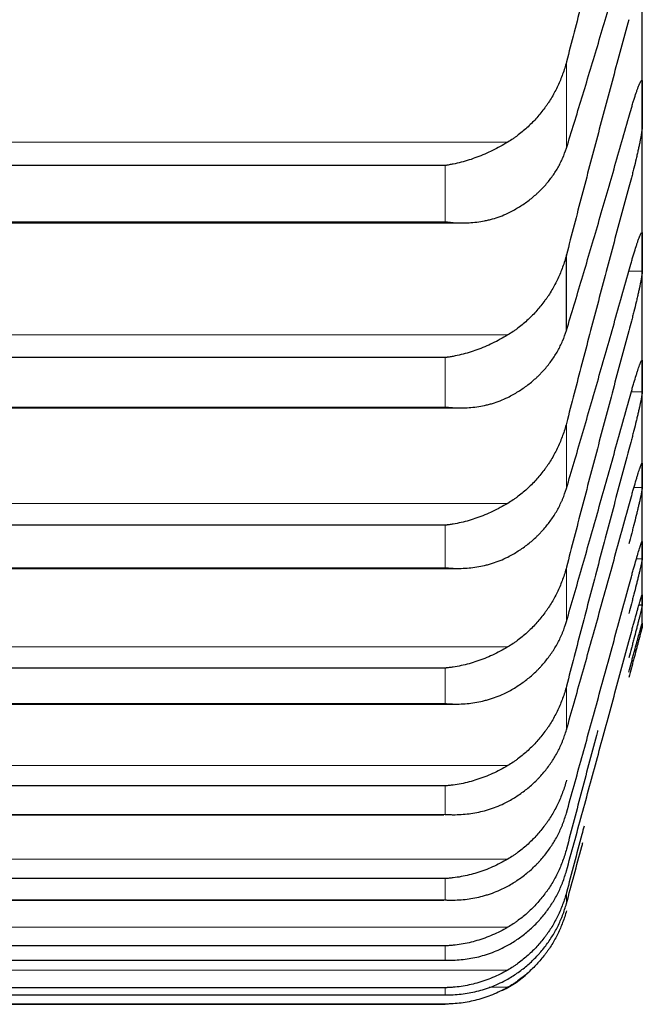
# Model space of a CAD drawing. Header units: inches. Extents: x 0 to 20790, y -12 to 14700.
# Tile 54 of 256: x 6290 to 6315, y 4609 to 4648. Entities that reach past the tile are written whole.
import ezdxf

# ---------------------------------------------------------------- set-up
doc = ezdxf.new("R2010")
doc.units = ezdxf.units.IN
doc.layers.add('1', color=7, linetype='Continuous', true_color=0xffffff)

msp = doc.modelspace()

# ---------------------------------------------------------------- linework, layer by layer
at = {"layer": '1', "color": 2, "linetype": 'Continuous', "lineweight": 25}
for p, q in [((6314.558, 4645.048), (6314.558, 4651.919)), ((6314.558, 4639.138), (6314.558, 4645.048)), ((6306.702, 4642.604), (6270.414, 4642.604)), ((6269.726, 4640.313), (6307.367, 4640.313)), ((6311.532, 4636.024), (6311.532, 4639.041)), ((6314.558, 4634.198), (6314.558, 4639.138)), ((6306.702, 4634.943), (6270.414, 4634.943)), ((6314.558, 4630.237), (6314.558, 4634.198)), ((6269.815, 4632.936), (6307.28, 4632.936)), ((6314.558, 4627.261), (6314.558, 4630.237)), ((6306.702, 4628.259), (6270.414, 4628.259)), ((6314.558, 4625.274), (6314.558, 4627.261)), ((6269.903, 4626.538), (6307.193, 4626.538)), ((6314.558, 4624.279), (6314.558, 4625.274)), ((6314.556, 4625.068), (6314.422, 4625.068)), ((6314.558, 4624.279), (6314.558, 4624.155)), ((6306.702, 4622.563), (6270.414, 4622.563)), ((6269.992, 4621.128), (6307.107, 4621.128)), ((6306.702, 4617.864), (6270.414, 4617.864)), ((6270.08, 4616.717), (6306.641, 4616.717)), ((6306.702, 4614.17), (6270.414, 4614.17)), ((6270.167, 4613.31), (6306.659, 4613.31)), ((6306.702, 4611.486), (6270.414, 4611.486)), ((6270.44, 4610.914), (6306.677, 4610.914)), ((6306.702, 4609.817), (6270.414, 4609.817)), ((6270.422, 4609.531), (6306.695, 4609.531)), ((6306.702, 4609.165), (6270.414, 4609.165)), ((6270.414, 4609.155), (6306.702, 4609.155))]:
    msp.add_line(p, q, dxfattribs=at)
at = {"layer": '1', "color": 110, "linetype": 'Continuous', "lineweight": 13}
for p, q in [((6311.532, 4643.297), (6311.532, 4646.731)), ((6309.19, 4643.534), (6267.927, 4643.534)), ((6306.702, 4640.362), (6306.702, 4642.604)), ((6306.702, 4640.362), (6270.414, 4640.362)), ((6314.556, 4638.388), (6314.024, 4638.388)), ((6309.19, 4635.845), (6267.927, 4635.845)), ((6306.702, 4632.973), (6306.702, 4634.943)), ((6314.556, 4633.583), (6314.122, 4633.583)), ((6306.702, 4632.973), (6270.414, 4632.973)), ((6311.532, 4629.728), (6311.532, 4632.322)), ((6314.556, 4629.757), (6314.223, 4629.757)), ((6309.19, 4629.132), (6267.927, 4629.132)), ((6306.702, 4626.565), (6306.702, 4628.259)), ((6314.556, 4626.917), (6314.324, 4626.917)), ((6306.702, 4626.565), (6270.414, 4626.565)), ((6311.532, 4624.416), (6311.532, 4626.585)), ((6309.19, 4623.405), (6267.927, 4623.405)), ((6306.702, 4621.147), (6306.702, 4622.563)), ((6311.532, 4620.099), (6311.532, 4621.838)), ((6306.702, 4621.147), (6270.414, 4621.147)), ((6309.19, 4618.674), (6267.927, 4618.674)), ((6306.702, 4616.729), (6306.702, 4617.864)), ((6306.702, 4616.729), (6270.414, 4616.729)), ((6309.19, 4614.946), (6267.927, 4614.946)), ((6306.702, 4613.317), (6306.702, 4614.17)), ((6311.532, 4613.173), (6311.532, 4613.609)), ((6306.702, 4613.317), (6270.414, 4613.317)), ((6309.19, 4612.228), (6267.927, 4612.228)), ((6306.702, 4610.916), (6306.702, 4611.486)), ((6306.702, 4610.916), (6270.414, 4610.916)), ((6309.19, 4610.522), (6267.927, 4610.522)), ((6309.19, 4609.834), (6308.452, 4609.834)), ((6306.702, 4609.532), (6270.414, 4609.532)), ((6306.702, 4609.532), (6306.702, 4609.817)), ((6306.702, 4609.165), (6306.702, 4609.155))]:
    msp.add_line(p, q, dxfattribs=at)
at = {"layer": '1', "color": 2, "linetype": 'Continuous', "lineweight": 25}
msp.add_arc((6306.702, 4614.155), 5, 297.3129, 311.4199, dxfattribs=at)
for points in [[(6314.021, 4656.057), (6313.81, 4655.293), (6313.39, 4653.758), (6312.765, 4651.436), (6312.146, 4649.095), (6311.736, 4647.521), (6311.532, 4646.731)], [(6311.532, 4643.297), (6311.736, 4643.955), (6312.146, 4645.289), (6312.765, 4647.346), (6313.39, 4649.457), (6313.81, 4650.901), (6314.021, 4651.633)], [(6314.021, 4648.418), (6313.81, 4647.646), (6313.39, 4646.098), (6312.765, 4643.762), (6312.146, 4641.41), (6311.736, 4639.833), (6311.532, 4639.041)], [(6314.556, 4645.932), (6314.557, 4645.637), (6314.558, 4645.343), (6314.558, 4645.048)], [(6314.558, 4645.048), (6314.558, 4644.753), (6314.557, 4644.459), (6314.556, 4644.164)], [(6311.532, 4636.024), (6311.736, 4636.699), (6312.146, 4638.066), (6312.765, 4640.168), (6313.39, 4642.32), (6313.81, 4643.788), (6314.021, 4644.531)], [(6314.021, 4641.734), (6313.81, 4640.956), (6313.39, 4639.398), (6312.765, 4637.05), (6312.146, 4634.692), (6311.736, 4633.113), (6311.532, 4632.322)], [(6314.556, 4639.888), (6314.557, 4639.638), (6314.558, 4639.388), (6314.558, 4639.138)], [(6314.558, 4639.138), (6314.558, 4638.888), (6314.557, 4638.638), (6314.556, 4638.388)], [(6311.532, 4629.728), (6311.736, 4630.419), (6312.146, 4631.816), (6312.765, 4633.959), (6313.39, 4636.148), (6313.81, 4637.637), (6314.021, 4638.39)], [(6314.021, 4636.016), (6313.81, 4635.234), (6313.39, 4633.667), (6312.765, 4631.312), (6312.146, 4628.952), (6311.736, 4627.374), (6311.532, 4626.585)], [(6314.556, 4634.814), (6314.557, 4634.609), (6314.558, 4634.404), (6314.558, 4634.198)], [(6314.558, 4634.198), (6314.558, 4633.993), (6314.557, 4633.788), (6314.556, 4633.583)], [(6311.532, 4624.416), (6311.736, 4625.122), (6312.146, 4626.548), (6312.765, 4628.728), (6313.39, 4630.951), (6313.81, 4632.46), (6314.021, 4633.222)], [(6314.021, 4631.274), (6313.81, 4630.488), (6313.39, 4628.916), (6312.765, 4626.557), (6312.146, 4624.198), (6311.736, 4622.625), (6311.532, 4621.838)], [(6314.556, 4630.717), (6314.557, 4630.557), (6314.558, 4630.397), (6314.558, 4630.237)], [(6314.558, 4630.237), (6314.558, 4630.077), (6314.557, 4629.917), (6314.556, 4629.757)], [(6311.532, 4620.099), (6311.736, 4620.819), (6312.146, 4622.27), (6312.765, 4624.485), (6313.39, 4626.737), (6313.81, 4628.264), (6314.021, 4629.033)], [(6314.556, 4627.604), (6314.557, 4627.49), (6314.558, 4627.375), (6314.558, 4627.261)], [(6314.558, 4627.261), (6314.558, 4627.146), (6314.557, 4627.032), (6314.556, 4626.917)], [(6311.532, 4616.783), (6311.736, 4617.515), (6312.146, 4618.99), (6312.765, 4621.236), (6313.39, 4623.515), (6313.81, 4625.055), (6314.021, 4625.831)], [(6314.556, 4625.48), (6314.557, 4625.411), (6314.558, 4625.342), (6314.558, 4625.274)], [(6314.558, 4625.274), (6314.558, 4625.205), (6314.557, 4625.136), (6314.556, 4625.068)], [(6314.556, 4624.348), (6314.557, 4624.325), (6314.558, 4624.302), (6314.558, 4624.279)], [(6314.558, 4624.279), (6314.558, 4624.257), (6314.557, 4624.234), (6314.556, 4624.211)], [(6311.532, 4614.473), (6311.736, 4615.216), (6312.146, 4616.713), (6312.765, 4618.986), (6313.39, 4621.287), (6313.81, 4622.84), (6314.021, 4623.621)]]:
    msp.add_open_spline(points, degree=3, dxfattribs=at)
for points, knots in [([(6311.532, 4646.731), (6311.489, 4646.566), (6311.439, 4646.404), (6311.325, 4646.087), (6311.196, 4645.776), (6311.038, 4645.477), (6310.909, 4645.259), (6310.864, 4645.186), (6310.794, 4645.08), (6310.77, 4645.044), (6310.721, 4644.974), (6310.697, 4644.94), (6310.572, 4644.768), (6310.36, 4644.505), (6310.125, 4644.264), (6309.878, 4644.035), (6309.749, 4643.926), (6309.579, 4643.797), (6309.544, 4643.771), (6309.475, 4643.722), (6309.37, 4643.648), (6309.263, 4643.579), (6309.19, 4643.534)], [0, 0, 0, 0, 0.125, 0.125, 0.25, 0.375, 0.375, 0.4375, 0.4375, 0.46875, 0.46875, 0.5, 0.5, 0.625, 0.75, 0.75, 0.875, 0.875, 0.90625, 0.90625, 0.9375, 1, 1, 1, 1]), ([(6314.021, 4644.531), (6314.055, 4644.655), (6314.089, 4644.774), (6314.14, 4644.945), (6314.156, 4645.001), (6314.181, 4645.083), (6314.189, 4645.11), (6314.206, 4645.163), (6314.214, 4645.189), (6314.254, 4645.317), (6314.284, 4645.411), (6314.328, 4645.539), (6314.342, 4645.58), (6314.362, 4645.637), (6314.369, 4645.656), (6314.382, 4645.691), (6314.388, 4645.709), (6314.419, 4645.791), (6314.442, 4645.845), (6314.467, 4645.899), (6314.471, 4645.909), (6314.481, 4645.927), (6314.485, 4645.936), (6314.498, 4645.959), (6314.506, 4645.971), (6314.527, 4645.998), (6314.537, 4646.004), (6314.546, 4645.994), (6314.548, 4645.991), (6314.551, 4645.983), (6314.552, 4645.979), (6314.555, 4645.963), (6314.556, 4645.949), (6314.556, 4645.932)], [0, 0, 0, 0, 0.125, 0.125, 0.1875, 0.1875, 0.21875, 0.21875, 0.25, 0.25, 0.375, 0.375, 0.4375, 0.4375, 0.46875, 0.46875, 0.5, 0.5, 0.625, 0.625, 0.65625, 0.65625, 0.6875, 0.6875, 0.75, 0.75, 0.875, 0.875, 0.90625, 0.90625, 0.9375, 0.9375, 1, 1, 1, 1]), ([(6314.556, 4644.164), (6314.556, 4644.147), (6314.554, 4644.106), (6314.545, 4644.028), (6314.537, 4643.964), (6314.529, 4643.911), (6314.526, 4643.893), (6314.52, 4643.855), (6314.516, 4643.835), (6314.499, 4643.735), (6314.482, 4643.645), (6314.457, 4643.522), (6314.452, 4643.496), (6314.444, 4643.458), (6314.441, 4643.445), (6314.436, 4643.418), (6314.422, 4643.352), (6314.395, 4643.229), (6314.369, 4643.114), (6314.342, 4642.996), (6314.328, 4642.936), (6314.284, 4642.75), (6314.254, 4642.625), (6314.206, 4642.435), (6314.19, 4642.371), (6314.165, 4642.275), (6314.157, 4642.243), (6314.14, 4642.178), (6314.132, 4642.146), (6314.089, 4641.985), (6314.055, 4641.859), (6314.021, 4641.734)], [0, 0, 0, 0, 0.0625, 0.125, 0.1875, 0.1875, 0.21875, 0.21875, 0.25, 0.25, 0.375, 0.375, 0.40625, 0.40625, 0.421875, 0.421875, 0.4375, 0.5, 0.5625, 0.5625, 0.625, 0.625, 0.75, 0.75, 0.8125, 0.8125, 0.84375, 0.84375, 0.875, 0.875, 1, 1, 1, 1]), ([(6309.19, 4643.534), (6309.09, 4643.474), (6308.99, 4643.415), (6308.789, 4643.305), (6308.687, 4643.252), (6308.484, 4643.152), (6308.381, 4643.104), (6308.174, 4643.015), (6308.07, 4642.973), (6307.86, 4642.894), (6307.756, 4642.857), (6307.546, 4642.79), (6307.441, 4642.76), (6307.231, 4642.705), (6307.125, 4642.681), (6306.967, 4642.649), (6306.888, 4642.634), (6306.795, 4642.618), (6306.749, 4642.611), (6306.729, 4642.608), (6306.716, 4642.606), (6306.709, 4642.605), (6306.702, 4642.604)], [0, 0, 0, 0, 0.125, 0.125, 0.25, 0.25, 0.375, 0.375, 0.5, 0.5, 0.625, 0.625, 0.75, 0.75, 0.875, 0.875, 0.9375, 0.96875, 0.984375, 0.992188, 0.992188, 1, 1, 1, 1]), ([(6309.19, 4640.702), (6309.336, 4640.772), (6309.476, 4640.848), (6309.744, 4641.01), (6310.002, 4641.182), (6310.238, 4641.375), (6310.379, 4641.503), (6310.407, 4641.529), (6310.462, 4641.581), (6310.489, 4641.607), (6310.569, 4641.688), (6310.621, 4641.742), (6310.77, 4641.908), (6310.863, 4642.023), (6311.035, 4642.259), (6311.114, 4642.38), (6311.222, 4642.568), (6311.256, 4642.632), (6311.305, 4642.728), (6311.321, 4642.761), (6311.352, 4642.826), (6311.367, 4642.859), (6311.439, 4643.025), (6311.489, 4643.159), (6311.532, 4643.297)], [0, 0, 0, 0, 0.125, 0.125, 0.25, 0.375, 0.375, 0.40625, 0.40625, 0.4375, 0.4375, 0.5, 0.5, 0.625, 0.625, 0.75, 0.75, 0.8125, 0.8125, 0.84375, 0.84375, 0.875, 0.875, 1, 1, 1, 1]), ([(6306.702, 4640.362), (6306.706, 4640.362), (6306.709, 4640.361), (6306.716, 4640.36), (6306.719, 4640.36), (6306.729, 4640.359), (6306.749, 4640.356), (6306.795, 4640.35), (6306.888, 4640.339), (6306.967, 4640.332), (6307.125, 4640.32), (6307.23, 4640.315), (6307.544, 4640.311), (6307.752, 4640.321), (6308.063, 4640.36), (6308.166, 4640.376), (6308.322, 4640.407), (6308.374, 4640.418), (6308.477, 4640.443), (6308.529, 4640.457), (6308.684, 4640.501), (6308.787, 4640.534), (6308.989, 4640.611), (6309.09, 4640.653), (6309.19, 4640.702)], [0, 0, 0, 0, 0.003906, 0.003906, 0.007812, 0.007812, 0.015625, 0.03125, 0.0625, 0.125, 0.125, 0.25, 0.25, 0.5, 0.5, 0.625, 0.625, 0.6875, 0.6875, 0.75, 0.75, 0.875, 0.875, 1, 1, 1, 1]), ([(6314.021, 4638.39), (6314.055, 4638.516), (6314.089, 4638.637), (6314.14, 4638.811), (6314.156, 4638.868), (6314.181, 4638.952), (6314.189, 4638.98), (6314.206, 4639.034), (6314.214, 4639.061), (6314.254, 4639.193), (6314.284, 4639.29), (6314.328, 4639.424), (6314.342, 4639.467), (6314.362, 4639.527), (6314.369, 4639.547), (6314.382, 4639.585), (6314.388, 4639.603), (6314.419, 4639.691), (6314.442, 4639.75), (6314.467, 4639.81), (6314.471, 4639.821), (6314.481, 4639.842), (6314.485, 4639.852), (6314.498, 4639.879), (6314.506, 4639.894), (6314.527, 4639.928), (6314.537, 4639.939), (6314.546, 4639.935), (6314.548, 4639.934), (6314.551, 4639.929), (6314.552, 4639.926), (6314.555, 4639.914), (6314.556, 4639.903), (6314.556, 4639.888)], [0, 0, 0, 0, 0.125, 0.125, 0.1875, 0.1875, 0.21875, 0.21875, 0.25, 0.25, 0.375, 0.375, 0.4375, 0.4375, 0.46875, 0.46875, 0.5, 0.5, 0.625, 0.625, 0.65625, 0.65625, 0.6875, 0.6875, 0.75, 0.75, 0.875, 0.875, 0.90625, 0.90625, 0.9375, 0.9375, 1, 1, 1, 1]), ([(6311.532, 4639.041), (6311.489, 4638.876), (6311.439, 4638.714), (6311.325, 4638.396), (6311.196, 4638.085), (6311.038, 4637.787), (6310.909, 4637.568), (6310.864, 4637.496), (6310.794, 4637.389), (6310.77, 4637.354), (6310.721, 4637.284), (6310.697, 4637.249), (6310.572, 4637.078), (6310.36, 4636.815), (6310.125, 4636.574), (6309.878, 4636.345), (6309.749, 4636.236), (6309.579, 4636.107), (6309.544, 4636.082), (6309.475, 4636.032), (6309.37, 4635.959), (6309.263, 4635.89), (6309.19, 4635.845)], [0, 0, 0, 0, 0.125, 0.125, 0.25, 0.375, 0.375, 0.4375, 0.4375, 0.46875, 0.46875, 0.5, 0.5, 0.625, 0.75, 0.75, 0.875, 0.875, 0.90625, 0.90625, 0.9375, 1, 1, 1, 1]), ([(6314.556, 4638.388), (6314.556, 4638.373), (6314.554, 4638.338), (6314.545, 4638.266), (6314.537, 4638.207), (6314.529, 4638.158), (6314.526, 4638.14), (6314.52, 4638.105), (6314.516, 4638.086), (6314.499, 4637.991), (6314.482, 4637.905), (6314.457, 4637.786), (6314.452, 4637.762), (6314.444, 4637.724), (6314.441, 4637.712), (6314.436, 4637.686), (6314.422, 4637.622), (6314.395, 4637.502), (6314.369, 4637.389), (6314.342, 4637.274), (6314.328, 4637.214), (6314.284, 4637.032), (6314.254, 4636.908), (6314.206, 4636.719), (6314.19, 4636.655), (6314.165, 4636.559), (6314.157, 4636.527), (6314.14, 4636.463), (6314.132, 4636.43), (6314.089, 4636.27), (6314.055, 4636.142), (6314.021, 4636.016)], [0, 0, 0, 0, 0.0625, 0.125, 0.1875, 0.1875, 0.21875, 0.21875, 0.25, 0.25, 0.375, 0.375, 0.40625, 0.40625, 0.421875, 0.421875, 0.4375, 0.5, 0.5625, 0.5625, 0.625, 0.625, 0.75, 0.75, 0.8125, 0.8125, 0.84375, 0.84375, 0.875, 0.875, 1, 1, 1, 1]), ([(6309.19, 4635.845), (6309.09, 4635.785), (6308.99, 4635.727), (6308.789, 4635.617), (6308.687, 4635.565), (6308.484, 4635.466), (6308.381, 4635.42), (6308.174, 4635.332), (6308.07, 4635.291), (6307.86, 4635.215), (6307.756, 4635.18), (6307.546, 4635.116), (6307.441, 4635.087), (6307.231, 4635.035), (6307.125, 4635.013), (6306.967, 4634.983), (6306.888, 4634.97), (6306.795, 4634.956), (6306.749, 4634.949), (6306.729, 4634.947), (6306.716, 4634.945), (6306.709, 4634.944), (6306.702, 4634.943)], [0, 0, 0, 0, 0.125, 0.125, 0.25, 0.25, 0.375, 0.375, 0.5, 0.5, 0.625, 0.625, 0.75, 0.75, 0.875, 0.875, 0.9375, 0.96875, 0.984375, 0.992188, 0.992188, 1, 1, 1, 1]), ([(6309.19, 4633.357), (6309.336, 4633.429), (6309.476, 4633.507), (6309.744, 4633.674), (6310.002, 4633.851), (6310.238, 4634.05), (6310.379, 4634.181), (6310.407, 4634.208), (6310.462, 4634.262), (6310.489, 4634.289), (6310.569, 4634.372), (6310.621, 4634.428), (6310.77, 4634.598), (6310.863, 4634.716), (6311.035, 4634.959), (6311.114, 4635.083), (6311.222, 4635.276), (6311.256, 4635.342), (6311.305, 4635.441), (6311.321, 4635.474), (6311.352, 4635.541), (6311.367, 4635.575), (6311.439, 4635.745), (6311.489, 4635.884), (6311.532, 4636.024)], [0, 0, 0, 0, 0.125, 0.125, 0.25, 0.375, 0.375, 0.40625, 0.40625, 0.4375, 0.4375, 0.5, 0.5, 0.625, 0.625, 0.75, 0.75, 0.8125, 0.8125, 0.84375, 0.84375, 0.875, 0.875, 1, 1, 1, 1]), ([(6314.021, 4633.222), (6314.055, 4633.348), (6314.089, 4633.471), (6314.14, 4633.648), (6314.156, 4633.707), (6314.181, 4633.792), (6314.189, 4633.82), (6314.206, 4633.876), (6314.214, 4633.904), (6314.254, 4634.039), (6314.284, 4634.14), (6314.328, 4634.279), (6314.342, 4634.324), (6314.362, 4634.387), (6314.369, 4634.408), (6314.382, 4634.448), (6314.388, 4634.467), (6314.419, 4634.56), (6314.442, 4634.624), (6314.467, 4634.69), (6314.471, 4634.702), (6314.481, 4634.726), (6314.485, 4634.737), (6314.498, 4634.768), (6314.506, 4634.785), (6314.527, 4634.827), (6314.537, 4634.843), (6314.546, 4634.847), (6314.548, 4634.846), (6314.551, 4634.844), (6314.552, 4634.843), (6314.555, 4634.835), (6314.556, 4634.826), (6314.556, 4634.814)], [0, 0, 0, 0, 0.125, 0.125, 0.1875, 0.1875, 0.21875, 0.21875, 0.25, 0.25, 0.375, 0.375, 0.4375, 0.4375, 0.46875, 0.46875, 0.5, 0.5, 0.625, 0.625, 0.65625, 0.65625, 0.6875, 0.6875, 0.75, 0.75, 0.875, 0.875, 0.90625, 0.90625, 0.9375, 0.9375, 1, 1, 1, 1]), ([(6314.556, 4633.583), (6314.556, 4633.571), (6314.554, 4633.54), (6314.545, 4633.477), (6314.537, 4633.422), (6314.529, 4633.376), (6314.526, 4633.36), (6314.52, 4633.327), (6314.516, 4633.309), (6314.499, 4633.22), (6314.482, 4633.138), (6314.457, 4633.024), (6314.452, 4633), (6314.444, 4632.964), (6314.441, 4632.952), (6314.436, 4632.927), (6314.422, 4632.865), (6314.395, 4632.748), (6314.369, 4632.638), (6314.342, 4632.525), (6314.328, 4632.467), (6314.284, 4632.287), (6314.254, 4632.165), (6314.206, 4631.977), (6314.19, 4631.914), (6314.165, 4631.818), (6314.157, 4631.786), (6314.14, 4631.722), (6314.132, 4631.69), (6314.089, 4631.529), (6314.055, 4631.401), (6314.021, 4631.274)], [0, 0, 0, 0, 0.0625, 0.125, 0.1875, 0.1875, 0.21875, 0.21875, 0.25, 0.25, 0.375, 0.375, 0.40625, 0.40625, 0.421875, 0.421875, 0.4375, 0.5, 0.5625, 0.5625, 0.625, 0.625, 0.75, 0.75, 0.8125, 0.8125, 0.84375, 0.84375, 0.875, 0.875, 1, 1, 1, 1]), ([(6306.702, 4632.973), (6306.706, 4632.973), (6306.709, 4632.973), (6306.716, 4632.972), (6306.719, 4632.971), (6306.729, 4632.97), (6306.749, 4632.968), (6306.795, 4632.963), (6306.888, 4632.954), (6306.967, 4632.948), (6307.125, 4632.938), (6307.23, 4632.936), (6307.544, 4632.937), (6307.752, 4632.951), (6308.063, 4632.995), (6308.166, 4633.014), (6308.322, 4633.048), (6308.374, 4633.06), (6308.477, 4633.087), (6308.529, 4633.101), (6308.684, 4633.148), (6308.787, 4633.183), (6308.989, 4633.263), (6309.09, 4633.307), (6309.19, 4633.357)], [0, 0, 0, 0, 0.003906, 0.003906, 0.007813, 0.007813, 0.015625, 0.03125, 0.0625, 0.125, 0.125, 0.25, 0.25, 0.5, 0.5, 0.625, 0.625, 0.6875, 0.6875, 0.75, 0.75, 0.875, 0.875, 1, 1, 1, 1]), ([(6311.532, 4632.322), (6311.489, 4632.157), (6311.439, 4631.995), (6311.325, 4631.678), (6311.196, 4631.367), (6311.038, 4631.069), (6310.909, 4630.851), (6310.864, 4630.779), (6310.794, 4630.672), (6310.77, 4630.637), (6310.721, 4630.567), (6310.697, 4630.532), (6310.572, 4630.361), (6310.36, 4630.099), (6310.125, 4629.859), (6309.878, 4629.63), (6309.749, 4629.522), (6309.579, 4629.393), (6309.544, 4629.368), (6309.475, 4629.318), (6309.37, 4629.245), (6309.263, 4629.176), (6309.19, 4629.132)], [0, 0, 0, 0, 0.125, 0.125, 0.25, 0.375, 0.375, 0.4375, 0.4375, 0.46875, 0.46875, 0.5, 0.5, 0.625, 0.75, 0.75, 0.875, 0.875, 0.90625, 0.90625, 0.9375, 1, 1, 1, 1]), ([(6314.021, 4629.033), (6314.055, 4629.161), (6314.089, 4629.285), (6314.14, 4629.465), (6314.156, 4629.524), (6314.181, 4629.611), (6314.189, 4629.64), (6314.206, 4629.697), (6314.214, 4629.726), (6314.254, 4629.864), (6314.284, 4629.968), (6314.328, 4630.112), (6314.342, 4630.159), (6314.362, 4630.225), (6314.369, 4630.247), (6314.382, 4630.289), (6314.388, 4630.309), (6314.419, 4630.407), (6314.442, 4630.476), (6314.467, 4630.547), (6314.471, 4630.561), (6314.481, 4630.587), (6314.485, 4630.6), (6314.498, 4630.634), (6314.506, 4630.654), (6314.527, 4630.704), (6314.537, 4630.725), (6314.546, 4630.735), (6314.548, 4630.736), (6314.551, 4630.737), (6314.552, 4630.736), (6314.555, 4630.732), (6314.556, 4630.726), (6314.556, 4630.717)], [0, 0, 0, 0, 0.125, 0.125, 0.1875, 0.1875, 0.21875, 0.21875, 0.25, 0.25, 0.375, 0.375, 0.4375, 0.4375, 0.46875, 0.46875, 0.5, 0.5, 0.625, 0.625, 0.65625, 0.65625, 0.6875, 0.6875, 0.75, 0.75, 0.875, 0.875, 0.90625, 0.90625, 0.9375, 0.9375, 1, 1, 1, 1]), ([(6309.19, 4626.991), (6309.336, 4627.066), (6309.476, 4627.146), (6309.744, 4627.317), (6310.002, 4627.5), (6310.238, 4627.704), (6310.379, 4627.838), (6310.407, 4627.866), (6310.462, 4627.921), (6310.489, 4627.949), (6310.569, 4628.034), (6310.621, 4628.091), (6310.77, 4628.266), (6310.863, 4628.387), (6311.035, 4628.636), (6311.114, 4628.764), (6311.222, 4628.961), (6311.256, 4629.028), (6311.305, 4629.13), (6311.321, 4629.164), (6311.352, 4629.233), (6311.367, 4629.268), (6311.439, 4629.442), (6311.489, 4629.583), (6311.532, 4629.728)], [0, 0, 0, 0, 0.125, 0.125, 0.25, 0.375, 0.375, 0.40625, 0.40625, 0.4375, 0.4375, 0.5, 0.5, 0.625, 0.625, 0.75, 0.75, 0.8125, 0.8125, 0.84375, 0.84375, 0.875, 0.875, 1, 1, 1, 1]), ([(6314.556, 4629.757), (6314.556, 4629.748), (6314.554, 4629.723), (6314.545, 4629.667), (6314.537, 4629.617), (6314.529, 4629.575), (6314.526, 4629.56), (6314.52, 4629.529), (6314.516, 4629.512), (6314.499, 4629.428), (6314.482, 4629.351), (6314.457, 4629.241), (6314.452, 4629.218), (6314.444, 4629.184), (6314.441, 4629.172), (6314.436, 4629.148), (6314.422, 4629.088), (6314.395, 4628.975), (6314.369, 4628.868), (6314.342, 4628.757), (6314.328, 4628.7), (6314.284, 4628.524), (6314.254, 4628.403), (6314.206, 4628.218), (6314.19, 4628.155), (6314.165, 4628.06), (6314.157, 4628.028), (6314.14, 4627.963), (6314.132, 4627.931), (6314.089, 4627.771), (6314.055, 4627.643), (6314.021, 4627.515)], [0, 0, 0, 0, 0.0625, 0.125, 0.1875, 0.1875, 0.21875, 0.21875, 0.25, 0.25, 0.375, 0.375, 0.40625, 0.40625, 0.421875, 0.421875, 0.4375, 0.5, 0.5625, 0.5625, 0.625, 0.625, 0.75, 0.75, 0.8125, 0.8125, 0.84375, 0.84375, 0.875, 0.875, 1, 1, 1, 1]), ([(6309.19, 4629.132), (6309.09, 4629.071), (6308.99, 4629.014), (6308.789, 4628.905), (6308.687, 4628.854), (6308.484, 4628.757), (6308.381, 4628.712), (6308.174, 4628.626), (6308.07, 4628.587), (6307.86, 4628.513), (6307.756, 4628.479), (6307.546, 4628.418), (6307.441, 4628.391), (6307.231, 4628.343), (6307.125, 4628.322), (6306.967, 4628.295), (6306.888, 4628.282), (6306.795, 4628.27), (6306.749, 4628.265), (6306.729, 4628.262), (6306.716, 4628.261), (6306.709, 4628.26), (6306.702, 4628.259)], [0, 0, 0, 0, 0.125, 0.125, 0.25, 0.25, 0.375, 0.375, 0.5, 0.5, 0.625, 0.625, 0.75, 0.75, 0.875, 0.875, 0.9375, 0.96875, 0.984375, 0.992188, 0.992188, 1, 1, 1, 1]), ([(6314.021, 4625.831), (6314.055, 4625.959), (6314.089, 4626.084), (6314.14, 4626.267), (6314.156, 4626.327), (6314.181, 4626.416), (6314.189, 4626.445), (6314.206, 4626.504), (6314.214, 4626.533), (6314.254, 4626.675), (6314.284, 4626.781), (6314.328, 4626.931), (6314.342, 4626.979), (6314.362, 4627.048), (6314.369, 4627.071), (6314.382, 4627.115), (6314.388, 4627.136), (6314.419, 4627.239), (6314.442, 4627.312), (6314.467, 4627.389), (6314.471, 4627.404), (6314.481, 4627.433), (6314.485, 4627.446), (6314.498, 4627.485), (6314.506, 4627.507), (6314.527, 4627.565), (6314.537, 4627.591), (6314.546, 4627.607), (6314.548, 4627.61), (6314.551, 4627.613), (6314.552, 4627.614), (6314.555, 4627.614), (6314.556, 4627.611), (6314.556, 4627.604)], [0, 0, 0, 0, 0.125, 0.125, 0.1875, 0.1875, 0.21875, 0.21875, 0.25, 0.25, 0.375, 0.375, 0.4375, 0.4375, 0.46875, 0.46875, 0.5, 0.5, 0.625, 0.625, 0.65625, 0.65625, 0.6875, 0.6875, 0.75, 0.75, 0.875, 0.875, 0.90625, 0.90625, 0.9375, 0.9375, 1, 1, 1, 1]), ([(6306.702, 4626.565), (6306.706, 4626.565), (6306.709, 4626.564), (6306.716, 4626.564), (6306.719, 4626.563), (6306.729, 4626.562), (6306.749, 4626.56), (6306.795, 4626.556), (6306.888, 4626.549), (6306.967, 4626.544), (6307.125, 4626.538), (6307.23, 4626.537), (6307.544, 4626.544), (6307.752, 4626.562), (6308.063, 4626.612), (6308.166, 4626.632), (6308.322, 4626.668), (6308.374, 4626.682), (6308.477, 4626.71), (6308.529, 4626.726), (6308.684, 4626.775), (6308.787, 4626.812), (6308.989, 4626.895), (6309.09, 4626.94), (6309.19, 4626.991)], [0, 0, 0, 0, 0.003906, 0.003906, 0.007812, 0.007812, 0.015625, 0.03125, 0.0625, 0.125, 0.125, 0.25, 0.25, 0.5, 0.5, 0.625, 0.625, 0.6875, 0.6875, 0.75, 0.75, 0.875, 0.875, 1, 1, 1, 1]), ([(6314.556, 4626.917), (6314.556, 4626.911), (6314.554, 4626.891), (6314.545, 4626.842), (6314.537, 4626.797), (6314.529, 4626.759), (6314.526, 4626.745), (6314.52, 4626.716), (6314.516, 4626.701), (6314.499, 4626.623), (6314.482, 4626.55), (6314.457, 4626.445), (6314.452, 4626.423), (6314.444, 4626.39), (6314.441, 4626.379), (6314.436, 4626.356), (6314.422, 4626.298), (6314.395, 4626.189), (6314.369, 4626.085), (6314.342, 4625.977), (6314.328, 4625.921), (6314.284, 4625.748), (6314.254, 4625.63), (6314.206, 4625.446), (6314.19, 4625.384), (6314.165, 4625.289), (6314.157, 4625.257), (6314.14, 4625.193), (6314.132, 4625.162), (6314.089, 4625.002), (6314.055, 4624.873), (6314.021, 4624.745)], [0, 0, 0, 0, 0.0625, 0.125, 0.1875, 0.1875, 0.21875, 0.21875, 0.25, 0.25, 0.375, 0.375, 0.40625, 0.40625, 0.421875, 0.421875, 0.4375, 0.5, 0.5625, 0.5625, 0.625, 0.625, 0.75, 0.75, 0.8125, 0.8125, 0.84375, 0.84375, 0.875, 0.875, 1, 1, 1, 1]), ([(6311.532, 4626.585), (6311.489, 4626.42), (6311.439, 4626.259), (6311.325, 4625.942), (6311.196, 4625.632), (6311.038, 4625.335), (6310.909, 4625.117), (6310.864, 4625.045), (6310.794, 4624.939), (6310.77, 4624.904), (6310.721, 4624.834), (6310.697, 4624.8), (6310.572, 4624.629), (6310.36, 4624.368), (6310.125, 4624.129), (6309.878, 4623.901), (6309.749, 4623.793), (6309.579, 4623.665), (6309.544, 4623.64), (6309.475, 4623.591), (6309.37, 4623.518), (6309.263, 4623.449), (6309.19, 4623.405)], [0, 0, 0, 0, 0.125, 0.125, 0.25, 0.375, 0.375, 0.4375, 0.4375, 0.46875, 0.46875, 0.5, 0.5, 0.625, 0.75, 0.75, 0.875, 0.875, 0.90625, 0.90625, 0.9375, 1, 1, 1, 1]), ([(6314.021, 4623.621), (6314.055, 4623.75), (6314.089, 4623.876), (6314.14, 4624.06), (6314.156, 4624.121), (6314.181, 4624.211), (6314.189, 4624.241), (6314.206, 4624.301), (6314.214, 4624.33), (6314.254, 4624.475), (6314.284, 4624.585), (6314.328, 4624.739), (6314.342, 4624.788), (6314.362, 4624.86), (6314.369, 4624.884), (6314.382, 4624.93), (6314.388, 4624.952), (6314.419, 4625.061), (6314.442, 4625.137), (6314.467, 4625.221), (6314.471, 4625.237), (6314.481, 4625.268), (6314.485, 4625.282), (6314.498, 4625.324), (6314.506, 4625.349), (6314.527, 4625.414), (6314.537, 4625.445), (6314.546, 4625.469), (6314.548, 4625.472), (6314.551, 4625.478), (6314.552, 4625.481), (6314.555, 4625.485), (6314.556, 4625.484), (6314.556, 4625.48)], [0, 0, 0, 0, 0.125, 0.125, 0.1875, 0.1875, 0.21875, 0.21875, 0.25, 0.25, 0.375, 0.375, 0.4375, 0.4375, 0.46875, 0.46875, 0.5, 0.5, 0.625, 0.625, 0.65625, 0.65625, 0.6875, 0.6875, 0.75, 0.75, 0.875, 0.875, 0.90625, 0.90625, 0.9375, 0.9375, 1, 1, 1, 1]), ([(6314.556, 4625.068), (6314.556, 4625.064), (6314.554, 4625.049), (6314.545, 4625.008), (6314.537, 4624.968), (6314.529, 4624.933), (6314.526, 4624.921), (6314.52, 4624.894), (6314.516, 4624.881), (6314.499, 4624.808), (6314.482, 4624.739), (6314.457, 4624.64), (6314.452, 4624.619), (6314.444, 4624.587), (6314.441, 4624.576), (6314.436, 4624.554), (6314.422, 4624.499), (6314.395, 4624.394), (6314.369, 4624.293), (6314.342, 4624.188), (6314.328, 4624.134), (6314.284, 4623.965), (6314.254, 4623.848), (6314.206, 4623.666), (6314.19, 4623.605), (6314.165, 4623.511), (6314.157, 4623.48), (6314.14, 4623.416), (6314.132, 4623.385), (6314.089, 4623.225), (6314.055, 4623.097), (6314.021, 4622.969)], [0, 0, 0, 0, 0.0625, 0.125, 0.1875, 0.1875, 0.21875, 0.21875, 0.25, 0.25, 0.375, 0.375, 0.40625, 0.40625, 0.421875, 0.421875, 0.4375, 0.5, 0.5625, 0.5625, 0.625, 0.625, 0.75, 0.75, 0.8125, 0.8125, 0.84375, 0.84375, 0.875, 0.875, 1, 1, 1, 1]), ([(6309.19, 4621.616), (6309.336, 4621.692), (6309.476, 4621.775), (6309.744, 4621.95), (6310.002, 4622.137), (6310.238, 4622.346), (6310.379, 4622.484), (6310.407, 4622.512), (6310.462, 4622.568), (6310.489, 4622.597), (6310.569, 4622.684), (6310.621, 4622.743), (6310.77, 4622.922), (6310.863, 4623.046), (6311.035, 4623.3), (6311.114, 4623.431), (6311.222, 4623.633), (6311.256, 4623.701), (6311.305, 4623.805), (6311.321, 4623.84), (6311.352, 4623.911), (6311.367, 4623.946), (6311.439, 4624.124), (6311.489, 4624.269), (6311.532, 4624.416)], [0, 0, 0, 0, 0.125, 0.125, 0.25, 0.375, 0.375, 0.40625, 0.40625, 0.4375, 0.4375, 0.5, 0.5, 0.625, 0.625, 0.75, 0.75, 0.8125, 0.8125, 0.84375, 0.84375, 0.875, 0.875, 1, 1, 1, 1]), ([(6314.021, 4622.406), (6314.055, 4622.535), (6314.089, 4622.662), (6314.14, 4622.848), (6314.156, 4622.91), (6314.181, 4623.001), (6314.189, 4623.032), (6314.206, 4623.092), (6314.214, 4623.122), (6314.254, 4623.27), (6314.284, 4623.382), (6314.328, 4623.54), (6314.342, 4623.592), (6314.362, 4623.666), (6314.369, 4623.691), (6314.382, 4623.739), (6314.388, 4623.762), (6314.419, 4623.875), (6314.442, 4623.956), (6314.467, 4624.045), (6314.471, 4624.062), (6314.481, 4624.095), (6314.485, 4624.111), (6314.498, 4624.156), (6314.506, 4624.184), (6314.527, 4624.256), (6314.537, 4624.292), (6314.546, 4624.322), (6314.548, 4624.327), (6314.551, 4624.336), (6314.552, 4624.34), (6314.555, 4624.348), (6314.556, 4624.35), (6314.556, 4624.348)], [0, 0, 0, 0, 0.125, 0.125, 0.1875, 0.1875, 0.21875, 0.21875, 0.25, 0.25, 0.375, 0.375, 0.4375, 0.4375, 0.46875, 0.46875, 0.5, 0.5, 0.625, 0.625, 0.65625, 0.65625, 0.6875, 0.6875, 0.75, 0.75, 0.875, 0.875, 0.90625, 0.90625, 0.9375, 0.9375, 1, 1, 1, 1]), ([(6314.556, 4624.211), (6314.556, 4624.209), (6314.554, 4624.2), (6314.545, 4624.167), (6314.537, 4624.132), (6314.529, 4624.101), (6314.526, 4624.09), (6314.52, 4624.066), (6314.516, 4624.053), (6314.499, 4623.987), (6314.482, 4623.922), (6314.457, 4623.828), (6314.452, 4623.808), (6314.444, 4623.778), (6314.441, 4623.768), (6314.436, 4623.747), (6314.422, 4623.694), (6314.395, 4623.593), (6314.369, 4623.495), (6314.342, 4623.393), (6314.328, 4623.341), (6314.284, 4623.176), (6314.254, 4623.061), (6314.206, 4622.882), (6314.19, 4622.822), (6314.165, 4622.729), (6314.157, 4622.698), (6314.14, 4622.635), (6314.132, 4622.603), (6314.089, 4622.445), (6314.055, 4622.318), (6314.021, 4622.189)], [0, 0, 0, 0, 0.0625, 0.125, 0.1875, 0.1875, 0.21875, 0.21875, 0.25, 0.25, 0.375, 0.375, 0.40625, 0.40625, 0.421875, 0.421875, 0.4375, 0.5, 0.5625, 0.5625, 0.625, 0.625, 0.75, 0.75, 0.8125, 0.8125, 0.84375, 0.84375, 0.875, 0.875, 1, 1, 1, 1]), ([(6309.19, 4623.405), (6309.09, 4623.345), (6308.99, 4623.288), (6308.789, 4623.181), (6308.687, 4623.13), (6308.484, 4623.035), (6308.381, 4622.991), (6308.174, 4622.908), (6308.07, 4622.869), (6307.86, 4622.798), (6307.756, 4622.766), (6307.546, 4622.709), (6307.441, 4622.683), (6307.231, 4622.638), (6307.125, 4622.618), (6306.967, 4622.594), (6306.888, 4622.583), (6306.795, 4622.573), (6306.749, 4622.568), (6306.729, 4622.566), (6306.716, 4622.565), (6306.709, 4622.564), (6306.702, 4622.563)], [0, 0, 0, 0, 0.125, 0.125, 0.25, 0.25, 0.375, 0.375, 0.5, 0.5, 0.625, 0.625, 0.75, 0.75, 0.875, 0.875, 0.9375, 0.96875, 0.984375, 0.992187, 0.992187, 1, 1, 1, 1]), ([(6306.702, 4621.147), (6306.706, 4621.147), (6306.709, 4621.147), (6306.716, 4621.146), (6306.719, 4621.146), (6306.729, 4621.145), (6306.749, 4621.143), (6306.795, 4621.14), (6306.888, 4621.134), (6306.967, 4621.131), (6307.125, 4621.127), (6307.23, 4621.128), (6307.544, 4621.141), (6307.752, 4621.163), (6308.063, 4621.218), (6308.166, 4621.24), (6308.322, 4621.28), (6308.374, 4621.294), (6308.477, 4621.324), (6308.529, 4621.34), (6308.684, 4621.392), (6308.787, 4621.431), (6308.989, 4621.517), (6309.09, 4621.564), (6309.19, 4621.616)], [0, 0, 0, 0, 0.003906, 0.003906, 0.007812, 0.007812, 0.015625, 0.03125, 0.0625, 0.125, 0.125, 0.25, 0.25, 0.5, 0.5, 0.625, 0.625, 0.6875, 0.6875, 0.75, 0.75, 0.875, 0.875, 1, 1, 1, 1]), ([(6311.532, 4621.838), (6311.489, 4621.674), (6311.439, 4621.513), (6311.325, 4621.198), (6311.196, 4620.889), (6311.038, 4620.593), (6310.909, 4620.376), (6310.864, 4620.305), (6310.794, 4620.199), (6310.77, 4620.164), (6310.721, 4620.095), (6310.697, 4620.061), (6310.572, 4619.891), (6310.36, 4619.631), (6310.125, 4619.394), (6309.878, 4619.167), (6309.749, 4619.06), (6309.579, 4618.933), (6309.544, 4618.908), (6309.475, 4618.858), (6309.37, 4618.786), (6309.263, 4618.718), (6309.19, 4618.674)], [0, 0, 0, 0, 0.125, 0.125, 0.25, 0.375, 0.375, 0.4375, 0.4375, 0.46875, 0.46875, 0.5, 0.5, 0.625, 0.75, 0.75, 0.875, 0.875, 0.90625, 0.90625, 0.9375, 1, 1, 1, 1]), ([(6309.19, 4617.239), (6309.336, 4617.317), (6309.476, 4617.401), (6309.744, 4617.581), (6310.002, 4617.772), (6310.238, 4617.986), (6310.379, 4618.127), (6310.407, 4618.155), (6310.462, 4618.213), (6310.489, 4618.242), (6310.569, 4618.331), (6310.621, 4618.391), (6310.77, 4618.574), (6310.863, 4618.7), (6311.035, 4618.96), (6311.114, 4619.094), (6311.222, 4619.3), (6311.256, 4619.37), (6311.305, 4619.476), (6311.321, 4619.512), (6311.352, 4619.583), (6311.367, 4619.62), (6311.439, 4619.801), (6311.489, 4619.949), (6311.532, 4620.099)], [0, 0, 0, 0, 0.125, 0.125, 0.25, 0.375, 0.375, 0.40625, 0.40625, 0.4375, 0.4375, 0.5, 0.5, 0.625, 0.625, 0.75, 0.75, 0.8125, 0.8125, 0.84375, 0.84375, 0.875, 0.875, 1, 1, 1, 1]), ([(6312.777, 4620.07), (6312.774, 4620.056), (6312.562, 4619.258), (6312.146, 4617.68), (6311.736, 4616.122), (6311.532, 4615.345)], [0, 0, 0, 0, 0.009135, 0.504567, 1, 1, 1, 1]), ([(6309.19, 4618.674), (6309.09, 4618.614), (6308.99, 4618.558), (6308.789, 4618.452), (6308.687, 4618.402), (6308.484, 4618.309), (6308.381, 4618.266), (6308.174, 4618.186), (6308.07, 4618.149), (6307.86, 4618.081), (6307.756, 4618.05), (6307.546, 4617.995), (6307.441, 4617.971), (6307.231, 4617.93), (6307.125, 4617.912), (6306.967, 4617.891), (6306.888, 4617.881), (6306.795, 4617.872), (6306.749, 4617.868), (6306.729, 4617.866), (6306.716, 4617.865), (6306.709, 4617.865), (6306.702, 4617.864)], [0, 0, 0, 0, 0.125, 0.125, 0.25, 0.25, 0.375, 0.375, 0.5, 0.5, 0.625, 0.625, 0.75, 0.75, 0.875, 0.875, 0.9375, 0.96875, 0.984375, 0.992188, 0.992188, 1, 1, 1, 1]), ([(6311.532, 4618.089), (6311.489, 4617.926), (6311.439, 4617.766), (6311.325, 4617.452), (6311.196, 4617.145), (6311.038, 4616.852), (6310.909, 4616.636), (6310.864, 4616.565), (6310.794, 4616.46), (6310.77, 4616.425), (6310.721, 4616.357), (6310.697, 4616.323), (6310.572, 4616.154), (6310.36, 4615.896), (6310.125, 4615.66), (6309.878, 4615.435), (6309.749, 4615.329), (6309.579, 4615.203), (6309.544, 4615.178), (6309.475, 4615.129), (6309.37, 4615.057), (6309.263, 4614.99), (6309.19, 4614.946)], [0, 0, 0, 0, 0.125, 0.125, 0.25, 0.375, 0.375, 0.4375, 0.4375, 0.46875, 0.46875, 0.5, 0.5, 0.625, 0.75, 0.75, 0.875, 0.875, 0.90625, 0.90625, 0.9375, 1, 1, 1, 1]), ([(6306.702, 4616.729), (6306.706, 4616.729), (6306.709, 4616.728), (6306.716, 4616.728), (6306.719, 4616.728), (6306.729, 4616.727), (6306.749, 4616.726), (6306.795, 4616.723), (6306.888, 4616.719), (6306.967, 4616.717), (6307.125, 4616.716), (6307.23, 4616.719), (6307.544, 4616.738), (6307.752, 4616.763), (6308.063, 4616.824), (6308.166, 4616.848), (6308.322, 4616.89), (6308.374, 4616.905), (6308.477, 4616.937), (6308.529, 4616.954), (6308.684, 4617.008), (6308.787, 4617.048), (6308.989, 4617.137), (6309.09, 4617.186), (6309.19, 4617.239)], [0, 0, 0, 0, 0.003906, 0.003906, 0.007812, 0.007812, 0.015625, 0.03125, 0.0625, 0.125, 0.125, 0.25, 0.25, 0.5, 0.5, 0.625, 0.625, 0.6875, 0.6875, 0.75, 0.75, 0.875, 0.875, 1, 1, 1, 1]), ([(6309.19, 4613.868), (6309.336, 4613.948), (6309.476, 4614.034), (6309.744, 4614.217), (6310.002, 4614.412), (6310.238, 4614.63), (6310.379, 4614.774), (6310.407, 4614.803), (6310.462, 4614.862), (6310.489, 4614.891), (6310.569, 4614.982), (6310.621, 4615.043), (6310.77, 4615.23), (6310.863, 4615.359), (6311.035, 4615.623), (6311.114, 4615.759), (6311.222, 4615.97), (6311.256, 4616.041), (6311.305, 4616.149), (6311.321, 4616.185), (6311.352, 4616.258), (6311.367, 4616.295), (6311.439, 4616.479), (6311.489, 4616.63), (6311.532, 4616.783)], [0, 0, 0, 0, 0.125, 0.125, 0.25, 0.375, 0.375, 0.40625, 0.40625, 0.4375, 0.4375, 0.5, 0.5, 0.625, 0.625, 0.75, 0.75, 0.8125, 0.8125, 0.84375, 0.84375, 0.875, 0.875, 1, 1, 1, 1]), ([(6312.235, 4616.261), (6312.205, 4616.15), (6311.97, 4615.263), (6311.736, 4614.38), (6311.532, 4613.609)], [0, 0, 0, 0, 0.125157, 1, 1, 1, 1]), ([(6311.532, 4615.345), (6311.489, 4615.183), (6311.439, 4615.024), (6311.325, 4614.712), (6311.196, 4614.408), (6311.038, 4614.116), (6310.909, 4613.903), (6310.864, 4613.832), (6310.794, 4613.728), (6310.77, 4613.694), (6310.721, 4613.625), (6310.697, 4613.592), (6310.572, 4613.425), (6310.36, 4613.169), (6310.125, 4612.935), (6309.878, 4612.712), (6309.749, 4612.606), (6309.579, 4612.482), (6309.544, 4612.457), (6309.475, 4612.409), (6309.37, 4612.338), (6309.263, 4612.27), (6309.19, 4612.228)], [0, 0, 0, 0, 0.125, 0.125, 0.25, 0.375, 0.375, 0.4375, 0.4375, 0.46875, 0.46875, 0.5, 0.5, 0.625, 0.75, 0.75, 0.875, 0.875, 0.90625, 0.90625, 0.9375, 1, 1, 1, 1]), ([(6311.532, 4613.173), (6311.736, 4613.926), (6311.955, 4614.736), (6312.174, 4615.549), (6312.188, 4615.601)], [0, 0, 0, 0, 0.936494, 1, 1, 1, 1]), ([(6309.19, 4614.946), (6309.09, 4614.887), (6308.99, 4614.831), (6308.789, 4614.727), (6308.687, 4614.678), (6308.484, 4614.588), (6308.381, 4614.545), (6308.174, 4614.468), (6308.07, 4614.432), (6307.86, 4614.367), (6307.756, 4614.338), (6307.546, 4614.287), (6307.441, 4614.264), (6307.231, 4614.226), (6307.125, 4614.21), (6306.967, 4614.192), (6306.888, 4614.183), (6306.795, 4614.176), (6306.749, 4614.173), (6306.729, 4614.172), (6306.716, 4614.171), (6306.709, 4614.17), (6306.702, 4614.17)], [0, 0, 0, 0, 0.125, 0.125, 0.25, 0.25, 0.375, 0.375, 0.5, 0.5, 0.625, 0.625, 0.75, 0.75, 0.875, 0.875, 0.9375, 0.96875, 0.984375, 0.992187, 0.992187, 1, 1, 1, 1]), ([(6309.19, 4611.508), (6309.336, 4611.589), (6309.476, 4611.677), (6309.744, 4611.863), (6310.002, 4612.062), (6310.238, 4612.284), (6310.379, 4612.43), (6310.407, 4612.46), (6310.462, 4612.52), (6310.489, 4612.55), (6310.569, 4612.642), (6310.621, 4612.704), (6310.77, 4612.894), (6310.863, 4613.025), (6311.035, 4613.294), (6311.114, 4613.433), (6311.222, 4613.646), (6311.256, 4613.719), (6311.305, 4613.828), (6311.321, 4613.865), (6311.352, 4613.94), (6311.367, 4613.977), (6311.439, 4614.165), (6311.489, 4614.317), (6311.532, 4614.473)], [0, 0, 0, 0, 0.125, 0.125, 0.25, 0.375, 0.375, 0.40625, 0.40625, 0.4375, 0.4375, 0.5, 0.5, 0.625, 0.625, 0.75, 0.75, 0.8125, 0.8125, 0.84375, 0.84375, 0.875, 0.875, 1, 1, 1, 1]), ([(6306.702, 4613.317), (6306.706, 4613.317), (6306.709, 4613.316), (6306.716, 4613.316), (6306.719, 4613.316), (6306.729, 4613.315), (6306.749, 4613.315), (6306.795, 4613.313), (6306.888, 4613.31), (6306.967, 4613.31), (6307.125, 4613.312), (6307.23, 4613.317), (6307.544, 4613.341), (6307.752, 4613.37), (6308.063, 4613.436), (6308.166, 4613.462), (6308.322, 4613.506), (6308.374, 4613.522), (6308.477, 4613.556), (6308.529, 4613.574), (6308.684, 4613.63), (6308.787, 4613.672), (6308.989, 4613.764), (6309.09, 4613.814), (6309.19, 4613.868)], [0, 0, 0, 0, 0.003906, 0.003906, 0.007813, 0.007813, 0.015625, 0.03125, 0.0625, 0.125, 0.125, 0.25, 0.25, 0.5, 0.5, 0.625, 0.625, 0.6875, 0.6875, 0.75, 0.75, 0.875, 0.875, 1, 1, 1, 1]), ([(6311.532, 4613.609), (6311.489, 4613.448), (6311.439, 4613.291), (6311.325, 4612.982), (6311.196, 4612.68), (6311.038, 4612.391), (6310.909, 4612.18), (6310.864, 4612.11), (6310.794, 4612.007), (6310.77, 4611.973), (6310.721, 4611.905), (6310.697, 4611.872), (6310.572, 4611.707), (6310.36, 4611.453), (6310.125, 4611.222), (6309.878, 4611.002), (6309.749, 4610.897), (6309.579, 4610.774), (6309.544, 4610.749), (6309.475, 4610.702), (6309.37, 4610.631), (6309.263, 4610.565), (6309.19, 4610.522)], [0, 0, 0, 0, 0.125, 0.125, 0.25, 0.375, 0.375, 0.4375, 0.4375, 0.46875, 0.46875, 0.5, 0.5, 0.625, 0.75, 0.75, 0.875, 0.875, 0.90625, 0.90625, 0.9375, 1, 1, 1, 1]), ([(6309.19, 4610.162), (6309.336, 4610.245), (6309.476, 4610.334), (6309.744, 4610.524), (6310.002, 4610.726), (6310.238, 4610.951), (6310.379, 4611.1), (6310.407, 4611.13), (6310.462, 4611.191), (6310.489, 4611.221), (6310.569, 4611.315), (6310.621, 4611.378), (6310.77, 4611.571), (6310.863, 4611.704), (6311.035, 4611.977), (6311.114, 4612.118), (6311.222, 4612.335), (6311.256, 4612.408), (6311.305, 4612.519), (6311.321, 4612.557), (6311.352, 4612.632), (6311.367, 4612.67), (6311.439, 4612.86), (6311.489, 4613.015), (6311.532, 4613.173)], [0, 0, 0, 0, 0.125, 0.125, 0.25, 0.375, 0.375, 0.40625, 0.40625, 0.4375, 0.4375, 0.5, 0.5, 0.625, 0.625, 0.75, 0.75, 0.8125, 0.8125, 0.84375, 0.84375, 0.875, 0.875, 1, 1, 1, 1]), ([(6311.532, 4612.885), (6311.489, 4612.725), (6311.439, 4612.569), (6311.325, 4612.264), (6311.196, 4611.965), (6311.038, 4611.68), (6310.909, 4611.471), (6310.864, 4611.402), (6310.794, 4611.3), (6310.77, 4611.266), (6310.721, 4611.199), (6310.697, 4611.166), (6310.572, 4611.003), (6310.36, 4610.753), (6310.125, 4610.524), (6309.878, 4610.307), (6309.749, 4610.204), (6309.579, 4610.082), (6309.544, 4610.058), (6309.475, 4610.011), (6309.37, 4609.941), (6309.263, 4609.876), (6309.19, 4609.834)], [0, 0, 0, 0, 0.125, 0.125, 0.25, 0.375, 0.375, 0.4375, 0.4375, 0.46875, 0.46875, 0.5, 0.5, 0.625, 0.75, 0.75, 0.875, 0.875, 0.90625, 0.90625, 0.9375, 1, 1, 1, 1]), ([(6309.19, 4612.228), (6309.09, 4612.169), (6308.99, 4612.114), (6308.789, 4612.011), (6308.687, 4611.964), (6308.484, 4611.875), (6308.381, 4611.835), (6308.174, 4611.76), (6308.07, 4611.725), (6307.86, 4611.664), (6307.756, 4611.636), (6307.546, 4611.588), (6307.441, 4611.568), (6307.231, 4611.533), (6307.125, 4611.519), (6306.967, 4611.503), (6306.888, 4611.496), (6306.795, 4611.49), (6306.749, 4611.488), (6306.729, 4611.487), (6306.716, 4611.487), (6306.709, 4611.486), (6306.702, 4611.486)], [0, 0, 0, 0, 0.125, 0.125, 0.25, 0.25, 0.375, 0.375, 0.5, 0.5, 0.625, 0.625, 0.75, 0.75, 0.875, 0.875, 0.9375, 0.96875, 0.984375, 0.992188, 0.992188, 1, 1, 1, 1]), ([(6306.702, 4610.916), (6306.706, 4610.916), (6306.709, 4610.916), (6306.716, 4610.916), (6306.719, 4610.916), (6306.729, 4610.916), (6306.749, 4610.915), (6306.795, 4610.914), (6306.888, 4610.913), (6306.967, 4610.914), (6307.125, 4610.919), (6307.23, 4610.926), (6307.544, 4610.955), (6307.752, 4610.989), (6308.063, 4611.06), (6308.166, 4611.087), (6308.322, 4611.134), (6308.374, 4611.151), (6308.477, 4611.186), (6308.529, 4611.205), (6308.684, 4611.264), (6308.787, 4611.307), (6308.989, 4611.401), (6309.09, 4611.452), (6309.19, 4611.508)], [0, 0, 0, 0, 0.003906, 0.003906, 0.007813, 0.007813, 0.015625, 0.03125, 0.0625, 0.125, 0.125, 0.25, 0.25, 0.5, 0.5, 0.625, 0.625, 0.6875, 0.6875, 0.75, 0.75, 0.875, 0.875, 1, 1, 1, 1]), ([(6309.19, 4610.522), (6309.09, 4610.464), (6308.99, 4610.41), (6308.789, 4610.31), (6308.687, 4610.263), (6308.484, 4610.178), (6308.381, 4610.138), (6308.174, 4610.066), (6308.07, 4610.033), (6307.86, 4609.975), (6307.756, 4609.949), (6307.546, 4609.904), (6307.441, 4609.885), (6307.231, 4609.854), (6307.125, 4609.842), (6306.967, 4609.829), (6306.888, 4609.824), (6306.795, 4609.819), (6306.749, 4609.818), (6306.729, 4609.817), (6306.716, 4609.817), (6306.709, 4609.817), (6306.702, 4609.817)], [0, 0, 0, 0, 0.125, 0.125, 0.25, 0.25, 0.375, 0.375, 0.5, 0.5, 0.625, 0.625, 0.75, 0.75, 0.875, 0.875, 0.9375, 0.96875, 0.984375, 0.992187, 0.992187, 1, 1, 1, 1]), ([(6306.702, 4609.532), (6306.706, 4609.532), (6306.709, 4609.532), (6306.716, 4609.532), (6306.719, 4609.532), (6306.729, 4609.531), (6306.749, 4609.531), (6306.795, 4609.531), (6306.888, 4609.532), (6306.967, 4609.534), (6307.125, 4609.542), (6307.23, 4609.551), (6307.544, 4609.586), (6307.752, 4609.623), (6308.063, 4609.699), (6308.166, 4609.728), (6308.322, 4609.778), (6308.374, 4609.795), (6308.477, 4609.832), (6308.529, 4609.851), (6308.684, 4609.912), (6308.787, 4609.957), (6308.989, 4610.054), (6309.09, 4610.106), (6309.19, 4610.162)], [0, 0, 0, 0, 0.003906, 0.003906, 0.007812, 0.007812, 0.015625, 0.03125, 0.0625, 0.125, 0.125, 0.25, 0.25, 0.5, 0.5, 0.625, 0.625, 0.6875, 0.6875, 0.75, 0.75, 0.875, 0.875, 1, 1, 1, 1]), ([(6309.19, 4609.834), (6309.09, 4609.776), (6308.99, 4609.723), (6308.789, 4609.625), (6308.687, 4609.58), (6308.484, 4609.496), (6308.381, 4609.458), (6308.174, 4609.389), (6308.07, 4609.358), (6307.86, 4609.303), (6307.756, 4609.279), (6307.546, 4609.238), (6307.441, 4609.221), (6307.231, 4609.193), (6307.125, 4609.183), (6306.967, 4609.172), (6306.888, 4609.169), (6306.795, 4609.166), (6306.749, 4609.165), (6306.729, 4609.165), (6306.716, 4609.165), (6306.709, 4609.165), (6306.702, 4609.165)], [0, 0, 0, 0, 0.125, 0.125, 0.25, 0.25, 0.375, 0.375, 0.5, 0.5, 0.625, 0.625, 0.75, 0.75, 0.875, 0.875, 0.9375, 0.96875, 0.984375, 0.992187, 0.992187, 1, 1, 1, 1])]:
    msp.add_open_spline(points, degree=3, knots=knots, dxfattribs=at)

doc.saveas('drawing.dxf')
